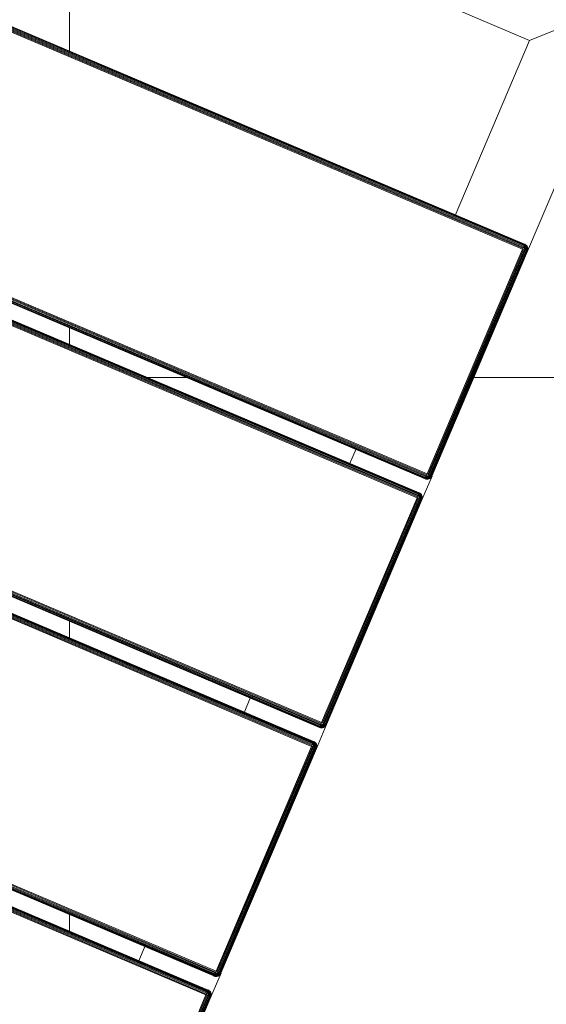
# Model space of a CAD drawing. Header units: millimetres. Extents: x -68595 to 26741, y -534 to 35396.
# Tile 23 of 172: x -59813 to -59617, y 26125 to 26492. Entities that reach past the tile are written whole.
import ezdxf

# ---------------------------------------------------------------- set-up
doc = ezdxf.new("R2010")
doc.units = ezdxf.units.MM
for name, color, linetype, lineweight, true_color in [('Furniture-1', 7, 'Continuous', 9, 0xaaaaaa), ('Kohvikulaud-1', 7, 'Continuous', 9, 0xaaaaaa), ('Surface Pattern-1', 7, 'Continuous', 9, 0x232323)]:
    doc.layers.add(name, color=color, linetype=linetype, lineweight=lineweight, true_color=true_color)

# ---------------------------------------------------------------- blocks, each defined once
blk = doc.blocks.new('MA_Kohvikulaud - Kohvikulaud_DWG-V62-Sisehoov')
at = {"layer": 'Kohvikulaud-1'}
for p, q in [((455.5, -448), (455.5, 448)), ((455.86, 448), (455.86, -448)), ((456.24, -448), (456.24, 448)), ((456.59, -448), (456.59, 448)), ((456.91, -448), (456.91, 448)), ((457.17, -448), (457.17, 448)), ((457.36, -448), (457.36, 448)), ((457.47, -448), (457.47, 448)), ((463.16, 448), (463.16, -448)), ((463.27, 448), (463.27, -448)), ((463.45, 448), (463.45, -448)), ((463.71, 448), (463.71, -448)), ((464.03, 448), (464.03, -448)), ((464.39, -448), (464.39, 448)), ((464.76, 448), (464.76, -448)), ((465.13, 448), (465.13, -448)), ((556.12, -448), (556.12, 448)), ((556.49, 448), (556.49, -448)), ((556.86, 448), (556.86, -448)), ((557.22, 448), (557.22, -448)), ((557.54, 448), (557.54, -448)), ((557.8, 448), (557.8, -448)), ((557.98, 448), (557.98, -448)), ((558.09, -448), (558.09, 448)), ((563.78, 448), (563.78, -448)), ((563.89, 448), (563.89, -448)), ((564.08, 448), (564.08, -448)), ((564.34, 448), (564.34, -448)), ((564.66, 448), (564.66, -448)), ((565.01, 448), (565.01, -448)), ((565.39, -448), (565.39, 448)), ((565.75, 448), (565.75, -448)), ((656.75, -448), (656.75, 448)), ((657.11, 448), (657.11, -448)), ((657.49, 448), (657.49, -448)), ((657.84, 448), (657.84, -448)), ((658.16, 448), (658.16, -448)), ((658.42, 448), (658.42, -448)), ((658.61, 448), (658.61, -448)), ((658.72, -448), (658.72, 448)), ((664.41, -448), (664.41, 448)), ((664.52, 448), (664.52, -448)), ((664.7, -448), (664.7, 448)), ((664.96, -448), (664.96, 448)), ((665.28, -448), (665.28, 448)), ((665.64, -448), (665.64, 448)), ((666.01, -448), (666.01, 448)), ((666.38, 448), (666.38, -448)), ((757.37, -448), (757.37, 448)), ((757.74, 448), (757.74, -448)), ((758.11, -448), (758.11, 448)), ((758.47, -448), (758.47, 448)), ((758.79, -448), (758.79, 448)), ((759.05, -448), (759.05, 448)), ((759.23, -448), (759.23, 448)), ((759.34, -448), (759.34, 448)), ((830, -420), (830, 420)), ((457.17, -420), (463.45, -420)), ((557.8, -420), (564.08, -420)), ((658.42, -420), (664.7, -420)), ((759.05, -420), (830, -420)), ((830, -420), (860, -450)), ((860, -450), (830, -420)), ((364.5, -448), (455.5, -448)), ((455.5, -448.36), (364.5, -448.36)), ((455.5, -448.74), (364.5, -448.74)), ((455.5, -449.09), (364.5, -449.09)), ((455.5, -449.41), (364.5, -449.41)), ((455.5, -449.67), (364.5, -449.67)), ((455.5, -449.86), (364.5, -449.86)), ((364.5, -449.97), (455.5, -449.97)), ((455.5, -448), (455.86, -448)), ((455.53, -448.36), (455.5, -448)), ((455.53, -448.36), (455.5, -448.74)), ((455.5, -449.09), (455.63, -448.72)), ((455.57, -448.73), (455.5, -449.09)), ((455.7, -449.08), (455.5, -449.09)), ((455.5, -449.09), (455.5, -449.41)), ((455.76, -449.39), (455.5, -449.41)), ((455.5, -449.41), (455.5, -449.67)), ((455.8, -449.65), (455.5, -449.67)), ((455.5, -449.67), (455.5, -449.86)), ((455.84, -449.83), (455.5, -449.86)), ((455.5, -449.86), (455.5, -449.97)), ((455.86, -449.93), (455.5, -449.97)), ((455.86, -449.97), (455.5, -450)), ((455.5, -449.97), (455.5, -450)), ((455.5, -450), (455.86, -449.97)), ((465.14, -450), (455.51, -450)), ((455.63, -448.72), (455.9, -449.02)), ((455.63, -448.72), (455.7, -449.08)), ((455.9, -449.02), (455.7, -449.08)), ((455.7, -449.08), (455.76, -449.39)), ((456.02, -449.31), (455.76, -449.39)), ((455.76, -449.39), (455.8, -449.65)), ((455.77, -448.68), (456.1, -448.92)), ((455.77, -448.68), (455.9, -449.02)), ((456.12, -449.56), (455.8, -449.65)), ((455.8, -449.65), (455.84, -449.83)), ((456.18, -449.73), (455.84, -449.83)), ((455.84, -449.83), (455.86, -449.93)), ((456.24, -448), (455.86, -448)), ((455.86, -449.93), (456.22, -449.83)), ((456.24, -449.86), (455.86, -449.97)), ((455.86, -449.97), (456.24, -449.86)), ((455.86, -449.93), (455.86, -449.97)), ((455.9, -448.62), (456.27, -448.77)), ((455.9, -448.62), (456.1, -448.92)), ((456.1, -448.92), (455.9, -449.02)), ((455.9, -449.02), (456.02, -449.31)), ((456.02, -448.52), (456.42, -448.6)), ((456.02, -448.52), (456.27, -448.77)), ((456.27, -449.18), (456.02, -449.31)), ((456.02, -449.31), (456.12, -449.56)), ((456.27, -448.77), (456.1, -448.92)), ((456.1, -448.92), (456.27, -449.18)), ((456.12, -448.4), (456.52, -448.4)), ((456.12, -448.4), (456.42, -448.6)), ((456.42, -449.4), (456.12, -449.56)), ((456.12, -449.56), (456.18, -449.73)), ((456.58, -448.2), (456.18, -448.27)), ((456.18, -448.27), (456.52, -448.4)), ((456.52, -449.56), (456.18, -449.73)), ((456.18, -449.73), (456.22, -449.83)), ((456.22, -449.83), (456.58, -449.65)), ((456.22, -449.83), (456.24, -449.86)), ((456.23, -448.07), (456.58, -448.2)), ((456.24, -448), (456.59, -448)), ((456.59, -449.67), (456.24, -449.86)), ((456.24, -449.86), (456.59, -449.67)), ((456.42, -448.6), (456.27, -448.77)), ((456.27, -448.77), (456.5, -449)), ((456.5, -449), (456.27, -449.18)), ((456.27, -449.18), (456.42, -449.4)), ((456.52, -448.4), (456.42, -448.6)), ((456.42, -448.6), (456.68, -448.77)), ((456.68, -449.18), (456.42, -449.4)), ((456.42, -449.4), (456.52, -449.56)), ((456.68, -448.77), (456.5, -449)), ((456.5, -449), (456.68, -449.18)), ((456.58, -448.2), (456.52, -448.4)), ((456.52, -448.4), (456.81, -448.52)), ((456.81, -449.31), (456.52, -449.56)), ((456.52, -449.56), (456.58, -449.65)), ((456.58, -448.2), (456.59, -448)), ((456.89, -448.26), (456.58, -448.2)), ((456.58, -449.65), (456.89, -449.39)), ((456.58, -449.65), (456.59, -449.67)), ((456.59, -448), (456.91, -448)), ((456.91, -449.41), (456.59, -449.67)), ((456.59, -449.67), (456.91, -449.41)), ((456.81, -448.52), (456.68, -448.77)), ((456.68, -448.77), (456.9, -448.92)), ((456.9, -448.92), (456.68, -449.18)), ((456.68, -449.18), (456.81, -449.31)), ((456.89, -448.26), (456.81, -448.52)), ((456.81, -448.52), (457.06, -448.62)), ((457.06, -449.02), (456.81, -449.31)), ((456.81, -449.31), (456.89, -449.39)), ((456.89, -448.26), (456.91, -448)), ((457.15, -448.3), (456.89, -448.26)), ((456.89, -449.39), (457.15, -449.08)), ((456.89, -449.39), (456.91, -449.41)), ((457.06, -448.62), (456.9, -448.92)), ((456.9, -448.92), (457.06, -449.02)), ((456.91, -448), (457.17, -448)), ((457.17, -449.09), (456.91, -449.41)), ((456.91, -449.41), (457.17, -449.09)), ((457.15, -448.3), (457.06, -448.62)), ((457.06, -448.62), (457.23, -448.68)), ((457.23, -448.68), (457.06, -449.02)), ((457.06, -449.02), (457.15, -449.08)), ((457.15, -448.3), (457.17, -448)), ((457.33, -448.34), (457.15, -448.3)), ((457.15, -449.08), (457.33, -448.72)), ((457.15, -449.08), (457.17, -449.09)), ((457.17, -448), (457.36, -448)), ((457.36, -448.74), (457.17, -449.09)), ((457.17, -449.09), (457.36, -448.74)), ((457.33, -448.34), (457.23, -448.68)), ((457.23, -448.68), (457.33, -448.72)), ((457.33, -448.34), (457.36, -448)), ((457.43, -448.36), (457.33, -448.34)), ((457.33, -448.72), (457.43, -448.36)), ((457.33, -448.72), (457.36, -448.74)), ((457.36, -448), (457.47, -448)), ((457.47, -448.36), (457.36, -448.74)), ((457.36, -448.74), (457.47, -448.36)), ((457.43, -448.36), (457.47, -448)), ((457.43, -448.36), (457.47, -448.36)), ((457.5, -448), (457.47, -448.36)), ((457.47, -448), (457.5, -448)), ((457.47, -448.36), (457.5, -448)), ((463.16, -448.36), (463.12, -448)), ((463.16, -448), (463.12, -448)), ((463.12, -448), (463.16, -448.36)), ((463.27, -448), (463.16, -448)), ((463.16, -448), (463.19, -448.36)), ((463.27, -448.74), (463.16, -448.36)), ((463.16, -448.36), (463.19, -448.36)), ((463.16, -448.36), (463.27, -448.74)), ((463.3, -448.34), (463.19, -448.36)), ((463.19, -448.36), (463.3, -448.72)), ((463.45, -448), (463.27, -448)), ((463.27, -448), (463.3, -448.34)), ((463.27, -448.74), (463.3, -448.72)), ((463.45, -449.09), (463.27, -448.74)), ((463.27, -448.74), (463.45, -449.09)), ((463.48, -448.3), (463.3, -448.34)), ((463.4, -448.68), (463.3, -448.34)), ((463.4, -448.68), (463.3, -448.72)), ((463.3, -448.72), (463.48, -449.08)), ((463.57, -448.62), (463.4, -448.68)), ((463.57, -449.02), (463.4, -448.68)), ((463.71, -448), (463.45, -448)), ((463.45, -448), (463.48, -448.3)), ((463.45, -449.09), (463.48, -449.08)), ((463.71, -449.41), (463.45, -449.09)), ((463.45, -449.09), (463.71, -449.41)), ((463.73, -448.26), (463.48, -448.3)), ((463.57, -448.62), (463.48, -448.3)), ((463.57, -449.02), (463.48, -449.08)), ((463.48, -449.08), (463.73, -449.39)), ((463.81, -448.52), (463.57, -448.62)), ((463.72, -448.92), (463.57, -448.62)), ((463.72, -448.92), (463.57, -449.02)), ((463.81, -449.31), (463.57, -449.02)), ((464.03, -448), (463.71, -448)), ((463.71, -448), (463.73, -448.26)), ((463.71, -449.41), (463.73, -449.39)), ((464.03, -449.67), (463.71, -449.41)), ((463.71, -449.41), (464.03, -449.67)), ((463.94, -448.77), (463.72, -448.92)), ((463.94, -449.18), (463.72, -448.92)), ((464.05, -448.2), (463.73, -448.26)), ((463.81, -448.52), (463.73, -448.26)), ((463.81, -449.31), (463.73, -449.39)), ((463.73, -449.39), (464.05, -449.65)), ((464.11, -448.4), (463.81, -448.52)), ((463.94, -448.77), (463.81, -448.52)), ((463.94, -449.18), (463.81, -449.31)), ((464.11, -449.56), (463.81, -449.31)), ((464.21, -448.6), (463.94, -448.77)), ((464.12, -449), (463.94, -448.77)), ((464.12, -449), (463.94, -449.18)), ((464.21, -449.4), (463.94, -449.18)), ((464.03, -448), (464.39, -448.07)), ((464.03, -448), (464.05, -448.2)), ((464.03, -448), (464.39, -448.07)), ((464.03, -449.67), (464.05, -449.65)), ((464.39, -449.86), (464.03, -449.67)), ((464.03, -449.67), (464.39, -449.86)), ((464.4, -448.13), (464.05, -448.2)), ((464.11, -448.4), (464.05, -448.2)), ((464.11, -449.56), (464.05, -449.65)), ((464.05, -449.65), (464.4, -449.83)), ((464.4, -448.13), (464.11, -448.4)), ((464.44, -448.27), (464.11, -448.4)), ((464.21, -448.6), (464.11, -448.4)), ((464.21, -449.4), (464.11, -449.56)), ((464.44, -449.73), (464.11, -449.56)), ((464.35, -448.77), (464.12, -449)), ((464.35, -449.18), (464.12, -449)), ((464.44, -448.27), (464.21, -448.6)), ((464.51, -448.4), (464.21, -448.6)), ((464.35, -448.77), (464.21, -448.6)), ((464.35, -449.18), (464.21, -449.4)), ((464.51, -449.56), (464.21, -449.4)), ((464.51, -448.4), (464.35, -448.77)), ((464.6, -448.52), (464.35, -448.77)), ((464.53, -448.92), (464.35, -448.77)), ((464.53, -448.92), (464.35, -449.18)), ((464.6, -449.31), (464.35, -449.18)), ((464.39, -448), (464.76, -448.03)), ((464.39, -449.86), (464.4, -449.83)), ((464.76, -449.97), (464.39, -449.86)), ((464.39, -449.86), (464.76, -449.97)), ((464.44, -449.73), (464.4, -449.83)), ((464.4, -449.83), (464.77, -449.93)), ((464.51, -449.56), (464.44, -449.73)), ((464.79, -449.83), (464.44, -449.73)), ((464.6, -449.31), (464.51, -449.56)), ((464.82, -449.65), (464.51, -449.56)), ((464.6, -448.52), (464.53, -448.92)), ((464.72, -448.62), (464.53, -448.92)), ((464.72, -449.02), (464.53, -448.92)), ((464.72, -449.02), (464.6, -449.31)), ((464.87, -449.39), (464.6, -449.31)), ((464.72, -448.62), (464.72, -449.02)), ((464.85, -448.68), (464.72, -449.02)), ((464.93, -449.08), (464.72, -449.02)), ((464.76, -448.03), (465.13, -448)), ((464.76, -449.97), (464.77, -449.93)), ((465.13, -450), (464.76, -449.97)), ((464.76, -449.97), (465.13, -450)), ((464.77, -449.93), (464.79, -449.83)), ((465.13, -449.97), (464.77, -449.93)), ((464.79, -449.83), (464.82, -449.65)), ((465.13, -449.86), (464.79, -449.83)), ((464.82, -449.65), (464.87, -449.39)), ((465.13, -449.67), (464.82, -449.65)), ((464.93, -449.08), (464.85, -448.68)), ((464.87, -449.39), (464.93, -449.08)), ((465.13, -449.41), (464.87, -449.39)), ((465.13, -448.74), (464.93, -449.08)), ((465.13, -449.09), (464.93, -449.08)), ((465.13, -448), (556.12, -448)), ((465.13, -448), (465.13, -448.36)), ((556.12, -448.36), (465.13, -448.36)), ((465.13, -448.36), (465.13, -448.74)), ((556.12, -448.74), (465.13, -448.74)), ((465.13, -448.74), (465.13, -449.09)), ((556.12, -449.09), (465.13, -449.09)), ((465.13, -449.09), (465.13, -449.41)), ((556.12, -449.41), (465.13, -449.41)), ((465.13, -449.41), (465.13, -449.67)), ((556.12, -449.67), (465.13, -449.67)), ((465.13, -449.67), (465.13, -449.86)), ((556.12, -449.86), (465.13, -449.86)), ((465.13, -449.86), (465.13, -449.97)), ((465.13, -449.97), (556.12, -449.97)), ((465.13, -449.97), (465.13, -450)), ((556.12, -448), (556.49, -448)), ((556.16, -448.36), (556.12, -448)), ((556.12, -448.74), (556.16, -448.36)), ((556.12, -449.09), (556.19, -448.73)), ((556.12, -449.09), (556.19, -448.73)), ((556.12, -449.09), (556.32, -449.08)), ((556.12, -449.09), (556.12, -449.41)), ((556.12, -449.41), (556.38, -449.39)), ((556.12, -449.41), (556.12, -449.67)), ((556.12, -449.67), (556.43, -449.65)), ((556.12, -449.67), (556.12, -449.86)), ((556.12, -449.86), (556.46, -449.83)), ((556.12, -449.86), (556.12, -449.97)), ((556.12, -449.97), (556.48, -449.93)), ((556.49, -449.97), (556.12, -450)), ((556.12, -449.97), (556.12, -450)), ((556.12, -450), (556.49, -449.97)), ((565.76, -450), (556.14, -450)), ((556.26, -448.72), (556.53, -449.02)), ((556.26, -448.72), (556.32, -449.08)), ((556.53, -449.02), (556.32, -449.08)), ((556.32, -449.08), (556.38, -449.39)), ((556.65, -449.31), (556.38, -449.39)), ((556.38, -449.39), (556.43, -449.65)), ((556.4, -448.68), (556.72, -448.92)), ((556.4, -448.68), (556.53, -449.02)), ((556.74, -449.56), (556.43, -449.65)), ((556.43, -449.65), (556.46, -449.83)), ((556.81, -449.73), (556.46, -449.83)), ((556.46, -449.83), (556.48, -449.93)), ((556.48, -449.93), (556.85, -449.83)), ((556.49, -449.97), (556.48, -449.93)), ((556.49, -448), (556.86, -448)), ((556.86, -449.86), (556.49, -449.97)), ((556.49, -449.97), (556.86, -449.86)), ((556.53, -448.62), (556.9, -448.77)), ((556.53, -448.62), (556.72, -448.92)), ((556.72, -448.92), (556.53, -449.02)), ((556.53, -449.02), (556.65, -449.31)), ((556.65, -448.52), (557.04, -448.6)), ((556.65, -448.52), (556.9, -448.77)), ((556.9, -449.18), (556.65, -449.31)), ((556.65, -449.31), (556.74, -449.56)), ((556.9, -448.77), (556.72, -448.92)), ((556.72, -448.92), (556.9, -449.18)), ((556.74, -448.4), (557.14, -448.4)), ((556.74, -448.4), (557.04, -448.6)), ((557.04, -449.4), (556.74, -449.56)), ((556.74, -449.56), (556.81, -449.73)), ((557.2, -448.2), (556.81, -448.27)), ((556.81, -448.27), (557.14, -448.4)), ((557.14, -449.56), (556.81, -449.73)), ((556.81, -449.73), (556.85, -449.83)), ((556.85, -449.83), (557.2, -449.65)), ((556.86, -449.86), (556.85, -449.83)), ((556.86, -448), (557.22, -448)), ((556.86, -448), (557.2, -448.2)), ((557.22, -449.67), (556.86, -449.86)), ((556.86, -449.86), (557.22, -449.67)), ((557.04, -448.6), (556.9, -448.77)), ((556.9, -448.77), (557.13, -449)), ((557.13, -449), (556.9, -449.18)), ((556.9, -449.18), (557.04, -449.4)), ((557.14, -448.4), (557.04, -448.6)), ((557.04, -448.6), (557.31, -448.77)), ((557.31, -449.18), (557.04, -449.4)), ((557.04, -449.4), (557.14, -449.56)), ((557.31, -448.77), (557.13, -449)), ((557.13, -449), (557.31, -449.18)), ((557.2, -448.2), (557.14, -448.4)), ((557.14, -448.4), (557.44, -448.52)), ((557.44, -449.31), (557.14, -449.56)), ((557.14, -449.56), (557.2, -449.65)), ((557.22, -448), (557.2, -448.2)), ((557.52, -448.26), (557.2, -448.2)), ((557.2, -449.65), (557.52, -449.39)), ((557.22, -449.67), (557.2, -449.65)), ((557.22, -448), (557.54, -448)), ((557.54, -449.41), (557.22, -449.67)), ((557.22, -449.67), (557.54, -449.41)), ((557.44, -448.52), (557.31, -448.77)), ((557.31, -448.77), (557.53, -448.92)), ((557.53, -448.92), (557.31, -449.18)), ((557.31, -449.18), (557.44, -449.31)), ((557.52, -448.26), (557.44, -448.52)), ((557.44, -448.52), (557.68, -448.62)), ((557.68, -449.02), (557.44, -449.31)), ((557.44, -449.31), (557.52, -449.39)), ((557.54, -448), (557.52, -448.26)), ((557.77, -448.3), (557.52, -448.26)), ((557.52, -449.39), (557.77, -449.08)), ((557.54, -449.41), (557.52, -449.39)), ((557.68, -448.62), (557.53, -448.92)), ((557.53, -448.92), (557.68, -449.02)), ((557.54, -448), (557.8, -448)), ((557.8, -449.09), (557.54, -449.41)), ((557.54, -449.41), (557.8, -449.09)), ((557.77, -448.3), (557.68, -448.62)), ((557.68, -448.62), (557.85, -448.68)), ((557.85, -448.68), (557.68, -449.02)), ((557.68, -449.02), (557.77, -449.08)), ((557.8, -448), (557.77, -448.3)), ((557.95, -448.34), (557.77, -448.3)), ((557.77, -449.08), (557.95, -448.72)), ((557.8, -449.09), (557.77, -449.08)), ((557.8, -448), (557.98, -448)), ((557.98, -448.74), (557.8, -449.09)), ((557.8, -449.09), (557.98, -448.74)), ((557.95, -448.34), (557.85, -448.68)), ((557.85, -448.68), (557.95, -448.72)), ((557.98, -448), (557.95, -448.34)), ((558.06, -448.36), (557.95, -448.34)), ((557.95, -448.72), (558.06, -448.36)), ((557.98, -448.74), (557.95, -448.72)), ((557.98, -448), (558.09, -448)), ((558.09, -448.36), (557.98, -448.74)), ((557.98, -448.74), (558.09, -448.36)), ((558.09, -448), (558.06, -448.36)), ((558.09, -448.36), (558.06, -448.36)), ((558.12, -448), (558.09, -448.36)), ((558.09, -448), (558.12, -448)), ((558.09, -448.36), (558.12, -448)), ((563.78, -448.36), (563.75, -448)), ((563.78, -448), (563.75, -448)), ((563.75, -448), (563.78, -448.36)), ((563.89, -448), (563.78, -448)), ((563.78, -448), (563.82, -448.36)), ((563.89, -448.74), (563.78, -448.36)), ((563.78, -448.36), (563.82, -448.36)), ((563.78, -448.36), (563.89, -448.74)), ((563.92, -448.34), (563.82, -448.36)), ((563.82, -448.36), (563.92, -448.72)), ((564.08, -448), (563.89, -448)), ((563.89, -448), (563.92, -448.34)), ((563.89, -448.74), (563.92, -448.72)), ((564.08, -449.09), (563.89, -448.74)), ((563.89, -448.74), (564.08, -449.09)), ((564.1, -448.3), (563.92, -448.34)), ((564.02, -448.68), (563.92, -448.34)), ((564.02, -448.68), (563.92, -448.72)), ((563.92, -448.72), (564.1, -449.08)), ((564.19, -448.62), (564.02, -448.68)), ((564.19, -449.02), (564.02, -448.68)), ((564.34, -448), (564.08, -448)), ((564.08, -448), (564.1, -448.3)), ((564.08, -449.09), (564.1, -449.08)), ((564.34, -449.41), (564.08, -449.09)), ((564.08, -449.09), (564.34, -449.41)), ((564.36, -448.26), (564.1, -448.3)), ((564.19, -448.62), (564.1, -448.3)), ((564.19, -449.02), (564.1, -449.08)), ((564.1, -449.08), (564.36, -449.39)), ((564.44, -448.52), (564.19, -448.62)), ((564.35, -448.92), (564.19, -448.62)), ((564.35, -448.92), (564.19, -449.02)), ((564.44, -449.31), (564.19, -449.02)), ((564.66, -448), (564.34, -448)), ((564.34, -448), (564.36, -448.26)), ((564.34, -449.41), (564.36, -449.39)), ((564.66, -449.67), (564.34, -449.41)), ((564.34, -449.41), (564.66, -449.67)), ((564.57, -448.77), (564.35, -448.92)), ((564.57, -449.18), (564.35, -448.92)), ((564.67, -448.2), (564.36, -448.26)), ((564.44, -448.52), (564.36, -448.26)), ((564.44, -449.31), (564.36, -449.39)), ((564.36, -449.39), (564.67, -449.65)), ((564.73, -448.4), (564.44, -448.52)), ((564.57, -448.77), (564.44, -448.52)), ((564.57, -449.18), (564.44, -449.31)), ((564.73, -449.56), (564.44, -449.31)), ((564.83, -448.6), (564.57, -448.77)), ((564.75, -449), (564.57, -448.77)), ((564.75, -449), (564.57, -449.18)), ((564.83, -449.4), (564.57, -449.18)), ((565.01, -448), (564.66, -448)), ((564.66, -448), (564.67, -448.2)), ((564.66, -449.67), (564.67, -449.65)), ((565.01, -449.86), (564.66, -449.67)), ((564.66, -449.67), (565.01, -449.86)), ((565.02, -448.07), (564.67, -448.2)), ((564.67, -448.2), (565.03, -448.13)), ((564.73, -448.4), (564.67, -448.2)), ((564.73, -449.56), (564.67, -449.65)), ((564.67, -449.65), (565.03, -449.83)), ((565.03, -448.13), (564.73, -448.4)), ((565.07, -448.27), (564.73, -448.4)), ((564.83, -448.6), (564.73, -448.4)), ((564.83, -449.4), (564.73, -449.56)), ((565.07, -449.73), (564.73, -449.56)), ((564.98, -448.77), (564.75, -449)), ((564.98, -449.18), (564.75, -449)), ((565.07, -448.27), (564.83, -448.6)), ((565.13, -448.4), (564.83, -448.6)), ((564.98, -448.77), (564.83, -448.6)), ((564.98, -449.18), (564.83, -449.4)), ((565.13, -449.56), (564.83, -449.4)), ((565.13, -448.4), (564.98, -448.77)), ((565.23, -448.52), (564.98, -448.77)), ((565.15, -448.92), (564.98, -448.77)), ((565.15, -448.92), (564.98, -449.18)), ((565.23, -449.31), (564.98, -449.18)), ((565.01, -449.86), (565.03, -449.83)), ((565.39, -449.97), (565.01, -449.86)), ((565.01, -449.86), (565.39, -449.97)), ((565.02, -448.07), (565.39, -448)), ((565.07, -449.73), (565.03, -449.83)), ((565.03, -449.83), (565.39, -449.93)), ((565.13, -449.56), (565.07, -449.73)), ((565.41, -449.83), (565.07, -449.73)), ((565.23, -449.31), (565.13, -449.56)), ((565.45, -449.65), (565.13, -449.56)), ((565.23, -448.52), (565.15, -448.92)), ((565.35, -448.62), (565.15, -448.92)), ((565.35, -449.02), (565.15, -448.92)), ((565.35, -449.02), (565.23, -449.31)), ((565.49, -449.39), (565.23, -449.31)), ((565.35, -448.62), (565.35, -449.02)), ((565.48, -448.68), (565.35, -449.02)), ((565.55, -449.08), (565.35, -449.02)), ((565.39, -448.03), (565.75, -448)), ((565.39, -449.93), (565.41, -449.83)), ((565.39, -449.97), (565.39, -449.93)), ((565.75, -449.97), (565.39, -449.93)), ((565.75, -450), (565.39, -449.97)), ((565.39, -449.97), (565.75, -450)), ((565.41, -449.83), (565.45, -449.65)), ((565.75, -449.86), (565.41, -449.83)), ((565.45, -449.65), (565.49, -449.39)), ((565.75, -449.67), (565.45, -449.65)), ((565.55, -449.08), (565.48, -448.68)), ((565.49, -449.39), (565.55, -449.08)), ((565.75, -449.41), (565.49, -449.39)), ((565.75, -448.74), (565.55, -449.08)), ((565.75, -449.09), (565.55, -449.08)), ((565.75, -448), (656.75, -448)), ((565.75, -448), (565.75, -448.36)), ((656.75, -448.36), (565.75, -448.36)), ((565.75, -448.74), (565.75, -448.36)), ((565.75, -448.74), (656.75, -448.74)), ((565.75, -448.74), (565.75, -449.09)), ((565.75, -449.09), (656.75, -449.09)), ((565.75, -449.09), (565.75, -449.41)), ((565.75, -449.41), (656.75, -449.41)), ((565.75, -449.41), (565.75, -449.67)), ((565.75, -449.67), (656.75, -449.67)), ((565.75, -449.67), (565.75, -449.86)), ((565.75, -449.86), (656.75, -449.86)), ((565.75, -449.86), (565.75, -449.97)), ((565.75, -449.97), (656.75, -449.97)), ((565.75, -449.97), (565.75, -450)), ((656.75, -448), (657.11, -448)), ((656.78, -448.36), (656.75, -448)), ((656.78, -448.36), (656.75, -448.74)), ((656.75, -449.09), (656.82, -448.73)), ((656.75, -449.09), (656.82, -448.73)), ((656.75, -449.09), (656.95, -449.08)), ((656.75, -449.09), (656.75, -449.41)), ((656.75, -449.41), (657.01, -449.39)), ((656.75, -449.41), (656.75, -449.67)), ((656.75, -449.67), (657.05, -449.65)), ((656.75, -449.67), (656.75, -449.86)), ((656.75, -449.86), (657.09, -449.83)), ((656.75, -449.86), (656.75, -449.97)), ((656.75, -449.97), (657.11, -449.93)), ((657.11, -449.97), (656.75, -450)), ((656.75, -449.97), (656.75, -450)), ((656.75, -450), (657.11, -449.97)), ((666.39, -450), (656.76, -450)), ((656.88, -448.72), (657.15, -449.02)), ((656.88, -448.72), (656.95, -449.08)), ((657.15, -449.02), (656.95, -449.08)), ((656.95, -449.08), (657.01, -449.39)), ((657.27, -449.31), (657.01, -449.39)), ((657.01, -449.39), (657.05, -449.65)), ((657.02, -448.68), (657.35, -448.92)), ((657.02, -448.68), (657.15, -449.02)), ((657.37, -449.56), (657.05, -449.65)), ((657.05, -449.65), (657.09, -449.83)), ((657.43, -449.73), (657.09, -449.83)), ((657.09, -449.83), (657.11, -449.93)), ((657.11, -448), (657.49, -448)), ((657.11, -449.93), (657.47, -449.83)), ((657.49, -449.86), (657.11, -449.97)), ((657.11, -449.97), (657.49, -449.86)), ((657.11, -449.97), (657.11, -449.93)), ((657.15, -448.62), (657.52, -448.77)), ((657.15, -448.62), (657.35, -448.92)), ((657.35, -448.92), (657.15, -449.02)), ((657.15, -449.02), (657.27, -449.31)), ((657.27, -448.52), (657.67, -448.6)), ((657.27, -448.52), (657.52, -448.77)), ((657.52, -449.18), (657.27, -449.31)), ((657.27, -449.31), (657.37, -449.56)), ((657.52, -448.77), (657.35, -448.92)), ((657.35, -448.92), (657.52, -449.18)), ((657.37, -448.4), (657.77, -448.4)), ((657.37, -448.4), (657.67, -448.6)), ((657.67, -449.4), (657.37, -449.56)), ((657.37, -449.56), (657.43, -449.73)), ((657.83, -448.2), (657.43, -448.27)), ((657.43, -448.27), (657.77, -448.4)), ((657.77, -449.56), (657.43, -449.73)), ((657.43, -449.73), (657.47, -449.83)), ((657.47, -449.83), (657.83, -449.65)), ((657.49, -449.86), (657.47, -449.83)), ((657.49, -448), (657.84, -448)), ((657.49, -448), (657.83, -448.2)), ((657.84, -449.67), (657.49, -449.86)), ((657.49, -449.86), (657.84, -449.67)), ((657.67, -448.6), (657.52, -448.77)), ((657.52, -448.77), (657.75, -449)), ((657.75, -449), (657.52, -449.18)), ((657.52, -449.18), (657.67, -449.4)), ((657.77, -448.4), (657.67, -448.6)), ((657.67, -448.6), (657.93, -448.77)), ((657.93, -449.18), (657.67, -449.4)), ((657.67, -449.4), (657.77, -449.56)), ((657.93, -448.77), (657.75, -449)), ((657.75, -449), (657.93, -449.18)), ((657.83, -448.2), (657.77, -448.4)), ((657.77, -448.4), (658.06, -448.52)), ((658.06, -449.31), (657.77, -449.56)), ((657.77, -449.56), (657.83, -449.65)), ((657.84, -448), (657.83, -448.2)), ((658.14, -448.26), (657.83, -448.2)), ((657.83, -449.65), (658.14, -449.39)), ((657.84, -449.67), (657.83, -449.65)), ((657.84, -448), (658.16, -448)), ((658.16, -449.41), (657.84, -449.67)), ((657.84, -449.67), (658.16, -449.41)), ((658.06, -448.52), (657.93, -448.77)), ((657.93, -448.77), (658.15, -448.92)), ((658.15, -448.92), (657.93, -449.18)), ((657.93, -449.18), (658.06, -449.31)), ((658.14, -448.26), (658.06, -448.52)), ((658.06, -448.52), (658.31, -448.62)), ((658.31, -449.02), (658.06, -449.31)), ((658.06, -449.31), (658.14, -449.39)), ((658.16, -448), (658.14, -448.26)), ((658.4, -448.3), (658.14, -448.26)), ((658.14, -449.39), (658.4, -449.08)), ((658.16, -449.41), (658.14, -449.39)), ((658.31, -448.62), (658.15, -448.92)), ((658.15, -448.92), (658.31, -449.02)), ((658.16, -448), (658.42, -448)), ((658.42, -449.09), (658.16, -449.41)), ((658.16, -449.41), (658.42, -449.09)), ((658.4, -448.3), (658.31, -448.62)), ((658.31, -448.62), (658.48, -448.68)), ((658.48, -448.68), (658.31, -449.02)), ((658.31, -449.02), (658.4, -449.08)), ((658.42, -448), (658.4, -448.3)), ((658.58, -448.34), (658.4, -448.3)), ((658.4, -449.08), (658.58, -448.72)), ((658.42, -449.09), (658.4, -449.08)), ((658.42, -448), (658.61, -448)), ((658.61, -448.74), (658.42, -449.09)), ((658.42, -449.09), (658.61, -448.74)), ((658.58, -448.34), (658.48, -448.68)), ((658.48, -448.68), (658.58, -448.72)), ((658.61, -448), (658.58, -448.34)), ((658.68, -448.36), (658.58, -448.34)), ((658.58, -448.72), (658.68, -448.36)), ((658.61, -448.74), (658.58, -448.72)), ((658.61, -448), (658.72, -448)), ((658.72, -448.36), (658.61, -448.74)), ((658.61, -448.74), (658.72, -448.36)), ((658.72, -448), (658.68, -448.36)), ((658.72, -448.36), (658.68, -448.36)), ((658.75, -448), (658.72, -448.36)), ((658.72, -448), (658.75, -448)), ((658.72, -448.36), (658.75, -448)), ((664.41, -448.36), (664.37, -448)), ((664.41, -448), (664.37, -448)), ((664.37, -448), (664.41, -448.36)), ((664.52, -448), (664.41, -448)), ((664.41, -448), (664.44, -448.36)), ((664.52, -448.74), (664.41, -448.36)), ((664.41, -448.36), (664.44, -448.36)), ((664.41, -448.36), (664.52, -448.74)), ((664.55, -448.34), (664.44, -448.36)), ((664.44, -448.36), (664.55, -448.72)), ((664.7, -448), (664.52, -448)), ((664.52, -448), (664.55, -448.34)), ((664.52, -448.74), (664.55, -448.72)), ((664.7, -449.09), (664.52, -448.74)), ((664.52, -448.74), (664.7, -449.09)), ((664.73, -448.3), (664.55, -448.34)), ((664.65, -448.68), (664.55, -448.34)), ((664.65, -448.68), (664.55, -448.72)), ((664.55, -448.72), (664.73, -449.08)), ((664.82, -448.62), (664.65, -448.68)), ((664.82, -449.02), (664.65, -448.68)), ((664.96, -448), (664.7, -448)), ((664.7, -448), (664.73, -448.3)), ((664.7, -449.09), (664.73, -449.08)), ((664.96, -449.41), (664.7, -449.09)), ((664.7, -449.09), (664.96, -449.41)), ((664.98, -448.26), (664.73, -448.3)), ((664.82, -448.62), (664.73, -448.3)), ((664.82, -449.02), (664.73, -449.08)), ((664.73, -449.08), (664.98, -449.39)), ((665.06, -448.52), (664.82, -448.62)), ((664.97, -448.92), (664.82, -448.62)), ((664.97, -448.92), (664.82, -449.02)), ((665.06, -449.31), (664.82, -449.02)), ((665.28, -448), (664.96, -448)), ((664.96, -448), (664.98, -448.26)), ((664.96, -449.41), (664.98, -449.39)), ((665.28, -449.67), (664.96, -449.41)), ((664.96, -449.41), (665.28, -449.67)), ((665.19, -448.77), (664.97, -448.92)), ((665.19, -449.18), (664.97, -448.92)), ((665.3, -448.2), (664.98, -448.26)), ((665.06, -448.52), (664.98, -448.26)), ((665.06, -449.31), (664.98, -449.39)), ((664.98, -449.39), (665.3, -449.65)), ((665.36, -448.4), (665.06, -448.52)), ((665.19, -448.77), (665.06, -448.52)), ((665.19, -449.18), (665.06, -449.31)), ((665.36, -449.56), (665.06, -449.31)), ((665.46, -448.6), (665.19, -448.77)), ((665.37, -449), (665.19, -448.77)), ((665.37, -449), (665.19, -449.18)), ((665.46, -449.4), (665.19, -449.18)), ((665.64, -448), (665.28, -448)), ((665.28, -448), (665.3, -448.2)), ((665.28, -449.67), (665.3, -449.65)), ((665.64, -449.86), (665.28, -449.67)), ((665.28, -449.67), (665.64, -449.86)), ((665.64, -448.07), (665.3, -448.2)), ((665.3, -448.2), (665.65, -448.13)), ((665.36, -448.4), (665.3, -448.2)), ((665.36, -449.56), (665.3, -449.65)), ((665.3, -449.65), (665.65, -449.83)), ((665.65, -448.13), (665.36, -448.4)), ((665.69, -448.27), (665.36, -448.4)), ((665.46, -448.6), (665.36, -448.4)), ((665.46, -449.4), (665.36, -449.56)), ((665.69, -449.73), (665.36, -449.56)), ((665.6, -448.77), (665.37, -449)), ((665.6, -449.18), (665.37, -449)), ((665.69, -448.27), (665.46, -448.6)), ((665.76, -448.4), (665.46, -448.6)), ((665.6, -448.77), (665.46, -448.6)), ((665.6, -449.18), (665.46, -449.4)), ((665.76, -449.56), (665.46, -449.4)), ((665.76, -448.4), (665.6, -448.77)), ((665.85, -448.52), (665.6, -448.77)), ((665.78, -448.92), (665.6, -448.77)), ((665.78, -448.92), (665.6, -449.18)), ((665.85, -449.31), (665.6, -449.18)), ((665.64, -448.07), (666.01, -448)), ((665.64, -449.86), (665.65, -449.83)), ((666.01, -449.97), (665.64, -449.86)), ((665.64, -449.86), (666.01, -449.97)), ((665.69, -449.73), (665.65, -449.83)), ((665.65, -449.83), (666.02, -449.93)), ((665.76, -449.56), (665.69, -449.73)), ((666.04, -449.83), (665.69, -449.73)), ((665.85, -449.31), (665.76, -449.56)), ((666.07, -449.65), (665.76, -449.56)), ((665.85, -448.52), (665.78, -448.92)), ((665.97, -448.62), (665.78, -448.92)), ((665.97, -449.02), (665.78, -448.92)), ((665.97, -449.02), (665.85, -449.31)), ((666.12, -449.39), (665.85, -449.31)), ((665.97, -448.62), (665.97, -449.02)), ((666.1, -448.68), (665.97, -449.02)), ((666.18, -449.08), (665.97, -449.02)), ((666.01, -448.03), (666.38, -448)), ((666.01, -449.97), (666.02, -449.93)), ((666.38, -450), (666.01, -449.97)), ((666.01, -449.97), (666.38, -450)), ((666.02, -449.93), (666.04, -449.83)), ((666.38, -449.97), (666.02, -449.93)), ((666.04, -449.83), (666.07, -449.65)), ((666.38, -449.86), (666.04, -449.83)), ((666.07, -449.65), (666.12, -449.39)), ((666.38, -449.67), (666.07, -449.65)), ((666.18, -449.08), (666.1, -448.68)), ((666.12, -449.39), (666.18, -449.08)), ((666.38, -449.41), (666.12, -449.39)), ((666.38, -448.74), (666.18, -449.08)), ((666.38, -449.09), (666.18, -449.08)), ((666.38, -448), (757.37, -448)), ((666.38, -448), (666.38, -448.36)), ((757.37, -448.36), (666.38, -448.36)), ((666.38, -448.36), (666.38, -448.74)), ((757.37, -448.74), (666.38, -448.74)), ((666.38, -448.74), (666.38, -449.09)), ((757.37, -449.09), (666.38, -449.09)), ((666.38, -449.09), (666.38, -449.41)), ((757.37, -449.41), (666.38, -449.41)), ((666.38, -449.41), (666.38, -449.67)), ((757.37, -449.67), (666.38, -449.67)), ((666.38, -449.67), (666.38, -449.86)), ((757.37, -449.86), (666.38, -449.86)), ((666.38, -449.86), (666.38, -449.97)), ((666.38, -449.97), (757.37, -449.97)), ((666.38, -449.97), (666.38, -450)), ((757.37, -448), (757.74, -448)), ((757.41, -448.36), (757.37, -448)), ((757.37, -448.74), (757.41, -448.36)), ((757.37, -448.74), (757.37, -449.09)), ((757.37, -449.09), (757.57, -449.08)), ((757.37, -449.09), (757.37, -449.41)), ((757.37, -449.41), (757.63, -449.39)), ((757.37, -449.41), (757.37, -449.67)), ((757.37, -449.67), (757.68, -449.65)), ((757.37, -449.67), (757.37, -449.86)), ((757.37, -449.86), (757.71, -449.83)), ((757.37, -449.86), (757.37, -449.97)), ((757.37, -449.97), (757.73, -449.93)), ((757.74, -449.97), (757.37, -450)), ((757.37, -449.97), (757.37, -450)), ((757.37, -450), (757.74, -449.97)), ((860, -450), (757.39, -450)), ((757.44, -448.73), (757.57, -449.08)), ((757.51, -448.72), (757.78, -449.02)), ((757.57, -449.08), (757.51, -448.72)), ((757.78, -449.02), (757.57, -449.08)), ((757.57, -449.08), (757.63, -449.39)), ((757.9, -449.31), (757.63, -449.39)), ((757.63, -449.39), (757.68, -449.65)), ((757.65, -448.68), (757.97, -448.92)), ((757.65, -448.68), (757.78, -449.02)), ((757.99, -449.56), (757.68, -449.65)), ((757.68, -449.65), (757.71, -449.83)), ((758.06, -449.73), (757.71, -449.83)), ((757.71, -449.83), (757.73, -449.93)), ((757.73, -449.93), (758.1, -449.83)), ((757.74, -449.97), (757.73, -449.93)), ((758.11, -448), (757.74, -448)), ((758.11, -449.86), (757.74, -449.97)), ((757.74, -449.97), (758.11, -449.86)), ((757.78, -448.62), (758.15, -448.77)), ((757.78, -448.62), (757.97, -448.92)), ((757.97, -448.92), (757.78, -449.02)), ((757.78, -449.02), (757.9, -449.31)), ((757.9, -448.52), (758.29, -448.6)), ((757.9, -448.52), (758.15, -448.77)), ((758.15, -449.18), (757.9, -449.31)), ((757.9, -449.31), (757.99, -449.56)), ((758.15, -448.77), (757.97, -448.92)), ((757.97, -448.92), (758.15, -449.18)), ((757.99, -448.4), (758.39, -448.4)), ((757.99, -448.4), (758.29, -448.6)), ((758.29, -449.4), (757.99, -449.56)), ((757.99, -449.56), (758.06, -449.73)), ((758.45, -448.2), (758.06, -448.27)), ((758.06, -448.27), (758.39, -448.4)), ((758.39, -449.56), (758.06, -449.73)), ((758.06, -449.73), (758.1, -449.83)), ((758.1, -449.83), (758.45, -449.65)), ((758.11, -449.86), (758.1, -449.83)), ((758.11, -448), (758.47, -448)), ((758.11, -448), (758.45, -448.2)), ((758.47, -449.67), (758.11, -449.86)), ((758.11, -449.86), (758.47, -449.67)), ((758.29, -448.6), (758.15, -448.77)), ((758.15, -448.77), (758.38, -449)), ((758.38, -449), (758.15, -449.18)), ((758.15, -449.18), (758.29, -449.4)), ((758.39, -448.4), (758.29, -448.6)), ((758.29, -448.6), (758.56, -448.77)), ((758.56, -449.18), (758.29, -449.4)), ((758.29, -449.4), (758.39, -449.56)), ((758.56, -448.77), (758.38, -449)), ((758.38, -449), (758.56, -449.18)), ((758.45, -448.2), (758.39, -448.4)), ((758.39, -448.4), (758.69, -448.52)), ((758.69, -449.31), (758.39, -449.56)), ((758.39, -449.56), (758.45, -449.65)), ((758.47, -448), (758.45, -448.2)), ((758.77, -448.26), (758.45, -448.2)), ((758.45, -449.65), (758.77, -449.39)), ((758.47, -449.67), (758.45, -449.65)), ((758.47, -448), (758.79, -448)), ((758.79, -449.41), (758.47, -449.67)), ((758.47, -449.67), (758.79, -449.41)), ((758.69, -448.52), (758.56, -448.77)), ((758.56, -448.77), (758.78, -448.92)), ((758.78, -448.92), (758.56, -449.18)), ((758.56, -449.18), (758.69, -449.31)), ((758.77, -448.26), (758.69, -448.52)), ((758.69, -448.52), (758.93, -448.62)), ((758.93, -449.02), (758.69, -449.31)), ((758.69, -449.31), (758.77, -449.39)), ((758.79, -448), (758.77, -448.26)), ((759.02, -448.3), (758.77, -448.26)), ((758.77, -449.39), (759.02, -449.08)), ((758.79, -449.41), (758.77, -449.39)), ((758.93, -448.62), (758.78, -448.92)), ((758.78, -448.92), (758.93, -449.02)), ((758.79, -448), (759.05, -448)), ((759.05, -449.09), (758.79, -449.41)), ((758.79, -449.41), (759.05, -449.09)), ((759.02, -448.3), (758.93, -448.62)), ((758.93, -448.62), (759.1, -448.68)), ((759.1, -448.68), (758.93, -449.02)), ((758.93, -449.02), (759.02, -449.08)), ((759.05, -448), (759.02, -448.3)), ((759.2, -448.34), (759.02, -448.3)), ((759.02, -449.08), (759.2, -448.72)), ((759.05, -449.09), (759.02, -449.08)), ((759.05, -448), (759.23, -448)), ((759.23, -448.74), (759.05, -449.09)), ((759.05, -449.09), (759.23, -448.74)), ((759.2, -448.34), (759.1, -448.68)), ((759.1, -448.68), (759.2, -448.72)), ((759.23, -448), (759.2, -448.34)), ((759.31, -448.36), (759.2, -448.34)), ((759.2, -448.72), (759.31, -448.36)), ((759.23, -448.74), (759.2, -448.72)), ((759.23, -448), (759.34, -448)), ((759.34, -448.36), (759.23, -448.74)), ((759.23, -448.74), (759.34, -448.36)), ((759.34, -448), (759.31, -448.36)), ((759.34, -448.36), (759.31, -448.36)), ((759.38, -448), (759.34, -448.36)), ((759.34, -448), (759.38, -448)), ((759.34, -448.36), (759.38, -448))]:
    blk.add_line(p, q, dxfattribs=at)
blk = doc.blocks.new('MA_Kohvikulaud - MA_Kohvikulaud-V63-Sisehoov')
blk.add_blockref('MA_Kohvikulaud - Kohvikulaud_DWG-V62-Sisehoov', (-357.3, 23.93))

msp = doc.modelspace()

# ---------------------------------------------------------------- hatches: boundary and pattern name
at = {"layer": 'Surface Pattern-1'}
h = msp.add_hatch(dxfattribs=at)
h.set_pattern_fill('FP_6', color=256, style=0, pattern_type=2)
h.set_pattern_definition([(270, (-67594.6, -13241.8), (600, 4e-14), []), (0, (-67594.6, -13241.8), (0, 600), [])])
h.paths.add_polyline_path([(-59902.01, 25556.61), (-57646.08, 27269.19), (-57646.08, 29348.17), (-66244.21, 29348.17), (-66244.21, 29093.17), (-66744.21, 29093.17), (-66744.21, 29348.17), (-66798.58, 29348.17), (-66798.58, 25687.16), (-64518.77, 26921.57), (-63355.37, 26921.57), (-59935.15, 25569.7)])
h.paths.add_polyline_path([(-59935.15, 25671.63), (-60763.15, 26024.35), (-60410.88, 26851.3), (-59583.94, 26499.03), (-59934.9, 25672.21)])
h.paths.add_polyline_path([(-59925.64, 25770.8), (-59923.44, 25775.98), (-60296.25, 25934.23), (-60298.45, 25929.05), (-59935.15, 25774.84)])
h.paths.add_polyline_path([(-59886.32, 25863.43), (-59884.13, 25868.61), (-60256.93, 26026.85), (-60259.13, 26021.68), (-59896.89, 25867.91)])
h.paths.add_polyline_path([(-60326.06, 25940.77), (-60323.86, 25945.95), (-60696.67, 26104.2), (-60698.87, 26099.02), (-60338.5, 25946.05)])
h.paths.add_polyline_path([(-59847.01, 25956.06), (-59844.81, 25961.23), (-60217.61, 26119.48), (-60219.81, 26114.3), (-59875.7, 25968.24)])
h.paths.add_polyline_path([(-60286.74, 26033.4), (-60284.55, 26038.58), (-60657.35, 26196.82), (-60659.55, 26191.64), (-60312.19, 26044.2)])
h.paths.add_polyline_path([(-59807.69, 26048.68), (-59805.49, 26053.86), (-60178.3, 26212.11), (-60180.49, 26206.93), (-59811.38, 26050.25)])
h.paths.add_polyline_path([(-60247.43, 26126.02), (-60245.23, 26131.2), (-60618.03, 26289.45), (-60620.23, 26284.27), (-60254.11, 26128.86)])
h.paths.add_polyline_path([(-59768.37, 26141.31), (-59766.58, 26146.66), (-60138.98, 26304.73), (-60141.18, 26299.55), (-59772.06, 26142.87)])
h.paths.add_polyline_path([(-60208.11, 26218.65), (-60205.91, 26223.83), (-60578.72, 26382.07), (-60580.91, 26376.9), (-60254.11, 26238.18)])
h.paths.add_polyline_path([(-60702.62, 26231.01), (-61172.19, 26271.89), (-61169.58, 26301.77), (-61158.95, 26300.85), (-61151.37, 26400.57), (-61203.14, 26405.07), (-61212.32, 26310.84), (-61214.46, 26310.84), (-61227.91, 26311.07), (-61228.27, 26306.88), (-61409.69, 26322.68), (-61370.66, 26770.98), (-61189.25, 26755.19), (-61189.25, 26750.03), (-61173.59, 26747.54), (-61173.52, 26745.41), (-61181.46, 26654.13), (-61128.6, 26649.53), (-61119.93, 26749.15), (-61130.56, 26750.08), (-61127.96, 26779.97), (-60658.39, 26739.09), (-60661, 26709.2), (-60671.62, 26710.13), (-60710.65, 26261.82), (-60700.02, 26260.9)])
h.paths.add_polyline_path([(-59729.05, 26233.93), (-59726.86, 26239.11), (-60099.66, 26397.36), (-60101.86, 26392.18), (-59766.58, 26249.86)])
h.paths.add_polyline_path([(-60818.88, 26301.36), (-60785.06, 26689.89), (-60790.04, 26690.32), (-60823.86, 26301.79), (-60819.24, 26301.39)])
h.paths.add_polyline_path([(-60929.71, 26311.01), (-60895.89, 26699.54), (-60900.87, 26699.97), (-60934.69, 26311.44), (-60930.07, 26311.04)])
h.paths.add_polyline_path([(-60168.79, 26311.28), (-60166.59, 26316.45), (-60539.4, 26474.7), (-60541.6, 26469.52), (-60179.65, 26315.88)])
h.paths.add_polyline_path([(-61040.54, 26320.65), (-61006.72, 26709.19), (-61011.7, 26709.62), (-61045.52, 26321.09), (-61040.91, 26320.69)])
h.paths.add_polyline_path([(-59689.74, 26326.56), (-59687.54, 26331.74), (-60060.34, 26489.98), (-60062.54, 26484.81), (-59753.84, 26353.77)])
h.paths.add_polyline_path([(-61339.39, 26346.67), (-61305.57, 26735.2), (-61334.96, 26737.76), (-61368.78, 26349.23), (-61341.39, 26346.84)])
h.paths.add_polyline_path([(-61794.58, 26398.35), (-61840.04, 26401.68), (-61870.78, 26407.04), (-61905.09, 26416.67), (-61936.08, 26428.54), (-61967.1, 26444.26), (-61995.78, 26462.31), (-62022.06, 26482.8), (-62049.05, 26508.6), (-62071.6, 26534.97), (-62089.77, 26560.85), (-62106.41, 26590.15), (-62120.92, 26622.77), (-62131.8, 26655.75), (-62139.08, 26688.22), (-62143.2, 26721.41), (-62144.05, 26759.59), (-62141.75, 26790.03), (-62135.88, 26824.61), (-62126.95, 26856.9), (-62114.39, 26889.85), (-62099.32, 26919.78), (-62080.62, 26949.54), (-62058.46, 26977.66), (-62034.33, 27002.81), (-62009.22, 27024.44), (-61978.85, 27045.48), (-61952.78, 27060.17), (-61919.95, 27074.76), (-61883.79, 27086.41), (-61854.75, 27092.84), (-61818.79, 27097.11), (-61786.3, 27097.97), (-61751.21, 27095.26), (-61718.3, 27089.65), (-61684.08, 27080.02), (-61653.08, 27068.15), (-61621.65, 27052.19), (-61593.39, 27034.38), (-61567.11, 27013.89), (-61540.12, 26988.09), (-61517.57, 26961.73), (-61499.4, 26935.85), (-61482.76, 26906.54), (-61468.25, 26873.93), (-61456.53, 26837.61), (-61450.09, 26808.51), (-61445.96, 26775.13), (-61445.04, 26738.53), (-61447.42, 26706.67), (-61453.29, 26672.07), (-61463.17, 26637.11), (-61474.78, 26606.85), (-61489.85, 26576.91), (-61508.55, 26547.15), (-61530.7, 26519.03), (-61554.84, 26493.88), (-61579.95, 26472.26), (-61607.41, 26452.97), (-61636.39, 26436.52), (-61669.22, 26421.93), (-61701.98, 26411.13), (-61736.7, 26403.53), (-61771.87, 26399.46), (-61787.01, 26398.72)])
h.paths.add_polyline_path([(-60129.47, 26403.9), (-60127.28, 26409.08), (-60500.08, 26567.33), (-60502.28, 26562.15), (-60179.65, 26425.2)])
h.paths.add_polyline_path([(-59650.42, 26419.19), (-59622.82, 26484.2), (-59995.63, 26642.44), (-60023.22, 26577.43), (-59657.46, 26422.17)])
h.paths.add_polyline_path([(-61147.68, 26430.36), (-61131.2, 26619.64), (-61184.08, 26624.02), (-61200.54, 26434.96), (-61151.37, 26430.68)])
h.paths.add_polyline_path([(-61647.95, 26475.26), (-61641.03, 26479.35), (-61647.42, 26475.58)])
h.paths.add_polyline_path([(-61622.33, 26490.62), (-61615.32, 26495.8), (-61622.27, 26490.67)])
h.paths.add_polyline_path([(-60090.16, 26496.53), (-60087.96, 26501.71), (-60460.76, 26659.95), (-60462.96, 26654.77), (-60093.95, 26498.14)])
h.paths.add_polyline_path([(-61554.46, 26552.32), (-61548.96, 26559.68), (-61554.14, 26552.76)])
h.paths.add_polyline_path([(-59757.36, 26583.89), (-59778.57, 26605.1), (-59771.03, 26612.64), (-60089.23, 26930.84), (-60096.77, 26923.3), (-60117.98, 26944.51), (-59784.7, 27277.8), (-59763.48, 27256.58), (-59771.03, 27249.04), (-59700.32, 27178.33), (-59662.8, 27215.85), (-59729.03, 27283.57), (-59728.47, 27284.32), (-59718.6, 27295.01), (-59721.43, 27298.64), (-59593.06, 27427), (-59275.26, 27108.41), (-59403.63, 26980.04), (-59407.67, 26983.27), (-59419.56, 26972.97), (-59420.34, 26973.4), (-59486.02, 27039.07), (-59523.54, 27001.55), (-59452.83, 26930.84), (-59445.29, 26938.39), (-59424.07, 26917.17), (-59736.53, 26604.71)])
h.paths.add_polyline_path([(-60050.84, 26589.15), (-60023.24, 26654.16), (-60396.05, 26812.41), (-60423.64, 26747.4), (-60093.95, 26607.45)])
h.paths.add_polyline_path([(-61520.86, 26602.89), (-61517.49, 26609.91), (-61520.74, 26603.14)])
h.paths.add_polyline_path([(-61497.78, 26659.01), (-61495.78, 26666.76), (-61497.59, 26659.74)])
h.paths.add_polyline_path([(-59713.58, 26712.52), (-59710.04, 26716.06), (-59985.81, 26991.83), (-59989.35, 26988.29), (-59722.67, 26721.62)])
h.paths.add_polyline_path([(-61486.06, 26718.56), (-61485.61, 26726.54), (-61486.02, 26719.3)])
h.paths.add_polyline_path([(-61486.18, 26779.52), (-61487.29, 26787.22), (-61486.21, 26779.69)])
h.paths.add_polyline_path([(-59634.91, 26791.19), (-59631.38, 26794.72), (-59907.15, 27070.49), (-59910.68, 27066.96), (-59646.27, 26802.55)])
h.paths.add_polyline_path([(-61492.44, 26816.46), (-61493.27, 26819.78), (-61492.82, 26817.94)])
h.paths.add_polyline_path([(-59556.24, 26869.85), (-59552.71, 26873.39), (-59828.48, 27149.16), (-59832.02, 27145.62), (-59617.23, 26930.84)])
h.paths.add_polyline_path([(-61521.5, 26894.98), (-61525.59, 26901.9), (-61521.81, 26895.51)])
h.paths.add_polyline_path([(-61536.86, 26920.59), (-61542.04, 26927.62), (-61536.91, 26920.66)])
h.paths.add_polyline_path([(-61598.56, 26988.47), (-61605.92, 26993.97), (-61598.74, 26988.6)])
h.paths.add_polyline_path([(-61649.12, 27022.07), (-61659.08, 27026.82), (-61649.38, 27022.19)])
h.paths.add_polyline_path([(-59544.75, 27022.76), (-59507.23, 27060.29), (-59641.58, 27194.64), (-59679.1, 27157.12), (-59548.34, 27026.35)])
h.paths.add_polyline_path([(-61705.25, 27045.15), (-61712.99, 27047.16), (-61705.98, 27045.34)])
h.paths.add_polyline_path([(-61764.79, 27056.87), (-61772.78, 27057.32), (-61765.54, 27056.91)])
h.paths.add_polyline_path([(-59344.13, 27081.97), (-59323.67, 27103.23), (-59599.04, 27378.6), (-59619.9, 27357.74), (-59351.03, 27088.87)])
h.paths.add_polyline_path([(-59595.4, 28393.03), (-59595.4, 29293.03), (-58695.4, 29293.03), (-58695.4, 28393.03), (-59593.4, 28393.03)])
h.paths.add_polyline_path([(-59160.4, 28423.03), (-59160.4, 28493.66), (-59565.4, 28493.66), (-59565.4, 28423.03), (-59439.22, 28423.03)])
h.paths.add_polyline_path([(-59130.4, 28423.03), (-58725.4, 28423.03), (-58725.4, 28493.66), (-59130.4, 28493.66)])
h.paths.add_polyline_path([(-60051.44, 28463.63), (-60375.55, 28814.78), (-60353.5, 28835.13), (-60344.05, 28824.89), (-60270.57, 28892.72), (-60306.56, 28931.71), (-60376.79, 28868.21), (-60377.51, 28868.72), (-60387.74, 28879.26), (-60391.52, 28876.31), (-60514.76, 29009.83), (-60183.81, 29314.75), (-60060.57, 29181.23), (-60063.78, 29177.13), (-60054.14, 29165.03), (-60054.59, 29164.27), (-60122.85, 29101.27), (-60086.86, 29062.28), (-60013.38, 29130.1), (-60022.83, 29140.34), (-60000.78, 29160.69), (-59676.67, 28809.54), (-59698.72, 28789.19), (-59708.17, 28799.43), (-60038.84, 28494.22), (-60029.39, 28483.98), (-60038.84, 28475.26)])
h.paths.add_polyline_path([(-58316.71, 28469.45), (-58337.06, 28491.49), (-58326.82, 28500.94), (-58632.03, 28831.62), (-58642.27, 28822.17), (-58662.62, 28844.21), (-58311.47, 29168.32), (-58291.12, 29146.28), (-58301.36, 29136.83), (-58233.53, 29063.35), (-58194.54, 29099.33), (-58258.04, 29169.56), (-58257.53, 29170.29), (-58246.99, 29180.51), (-58249.94, 29184.29), (-58116.42, 29307.53), (-57811.5, 28976.59), (-57945.25, 28853.6), (-57949.12, 28856.56), (-57961.22, 28846.92), (-57961.98, 28847.37), (-58024.98, 28915.63), (-58063.97, 28879.64), (-57996.15, 28806.15), (-57985.91, 28815.6), (-57965.56, 28793.56), (-58314.06, 28471.9)])
h.paths.add_polyline_path([(-59439.22, 28588.66), (-59160.4, 28588.66), (-59160.4, 28594.28), (-59565.4, 28594.28), (-59565.4, 28588.66)])
h.paths.add_polyline_path([(-59002.73, 28588.66), (-58725.4, 28588.66), (-58725.4, 28594.28), (-59130.4, 28594.28), (-59130.4, 28588.66)])
h.paths.add_polyline_path([(-60092.25, 28596.31), (-59805.67, 28860.83), (-59809.06, 28864.5), (-60095.64, 28599.99), (-60093.95, 28598.15)])
h.paths.add_polyline_path([(-58265.42, 28598.44), (-58261.75, 28601.83), (-58526.26, 28888.42), (-58529.94, 28885.03), (-58271.91, 28605.47)])
h.paths.add_polyline_path([(-58183.67, 28673.9), (-58180, 28677.29), (-58444.51, 28963.87), (-58448.19, 28960.48), (-58195.19, 28686.37)])
h.paths.add_polyline_path([(-60167.71, 28678.06), (-59881.12, 28942.58), (-59884.51, 28946.25), (-60171.1, 28681.74)])
h.paths.add_polyline_path([(-59439.22, 28689.28), (-59160.4, 28689.28), (-59160.4, 28694.91), (-59565.4, 28694.91), (-59565.4, 28689.28)])
h.paths.add_polyline_path([(-58784.49, 28689.28), (-58725.4, 28689.28), (-58725.4, 28694.91), (-59130.4, 28694.91), (-59130.4, 28689.28), (-59002.73, 28689.28)])
h.paths.add_polyline_path([(-58101.92, 28749.35), (-58098.24, 28752.74), (-58362.76, 29039.33), (-58366.44, 29035.94), (-58109.4, 28757.45)])
h.paths.add_polyline_path([(-60243.16, 28759.81), (-59956.58, 29024.33), (-59959.97, 29028.01), (-60246.55, 28763.49)])
h.paths.add_polyline_path([(-58959.56, 28789.91), (-58725.4, 28789.91), (-58725.4, 28795.53), (-59130.4, 28795.53), (-59130.4, 28789.91), (-59002.73, 28789.91)])
h.paths.add_polyline_path([(-59160.4, 28789.91), (-59160.4, 28795.53), (-59565.4, 28795.53), (-59565.4, 28789.91), (-59220.97, 28789.91)])
h.paths.add_polyline_path([(-58725.4, 28890.53), (-58725.4, 28896.16), (-59130.4, 28896.16), (-59130.4, 28890.53), (-58784.49, 28890.53)])
h.paths.add_polyline_path([(-59220.97, 28890.53), (-59160.4, 28890.53), (-59160.4, 28896.16), (-59565.4, 28896.16), (-59565.4, 28890.53), (-59330.09, 28890.53)])
h.paths.add_polyline_path([(-58084.32, 28901.68), (-58045.33, 28937.67), (-58174.2, 29077.29), (-58213.19, 29041.3), (-58102.31, 28921.17)])
h.paths.add_polyline_path([(-60248.53, 28913.06), (-60108.91, 29041.93), (-60144.9, 29080.92), (-60284.51, 28952.05), (-60268.07, 28934.24)])
h.paths.add_polyline_path([(-57881.48, 28952.81), (-57860.06, 28973.09), (-58124.32, 29259.41), (-58146, 29239.4), (-57886.03, 28957.74)])
h.paths.add_polyline_path([(-60446.62, 28980.25), (-60160.04, 29244.77), (-60180.32, 29266.19), (-60466.63, 29001.93), (-60450.31, 28984.25)])
h.paths.add_polyline_path([(-59565.4, 28991.16), (-59160.4, 28991.16), (-59160.4, 28996.78), (-59565.4, 28996.78)])
h.paths.add_polyline_path([(-58725.4, 28991.16), (-58725.4, 28996.78), (-59130.4, 28996.78), (-59130.4, 28991.16), (-58784.49, 28991.16)])
h.paths.add_polyline_path([(-58725.4, 29091.78), (-58725.4, 29097.41), (-59130.4, 29097.41), (-59130.4, 29091.78), (-58784.49, 29091.78)])
h.paths.add_polyline_path([(-59220.97, 29091.78), (-59160.4, 29091.78), (-59160.4, 29097.41), (-59565.4, 29097.41), (-59565.4, 29091.78), (-59439.22, 29091.78)])
h.paths.add_polyline_path([(-59439.22, 29192.41), (-59160.4, 29192.41), (-59160.4, 29198.03), (-59565.4, 29198.03), (-59565.4, 29192.41)])
h.paths.add_polyline_path([(-58725.4, 29192.41), (-58725.4, 29198.03), (-59130.4, 29198.03), (-59130.4, 29192.41), (-58784.49, 29192.41)])

# ---------------------------------------------------------------- block references
at = {"layer": 'Furniture-1', "rotation": 66.99999999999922}
msp.add_blockref('MA_Kohvikulaud - MA_Kohvikulaud-V63-Sisehoov', (-60172.11, 26203.83), dxfattribs=at)

doc.saveas('drawing.dxf')
